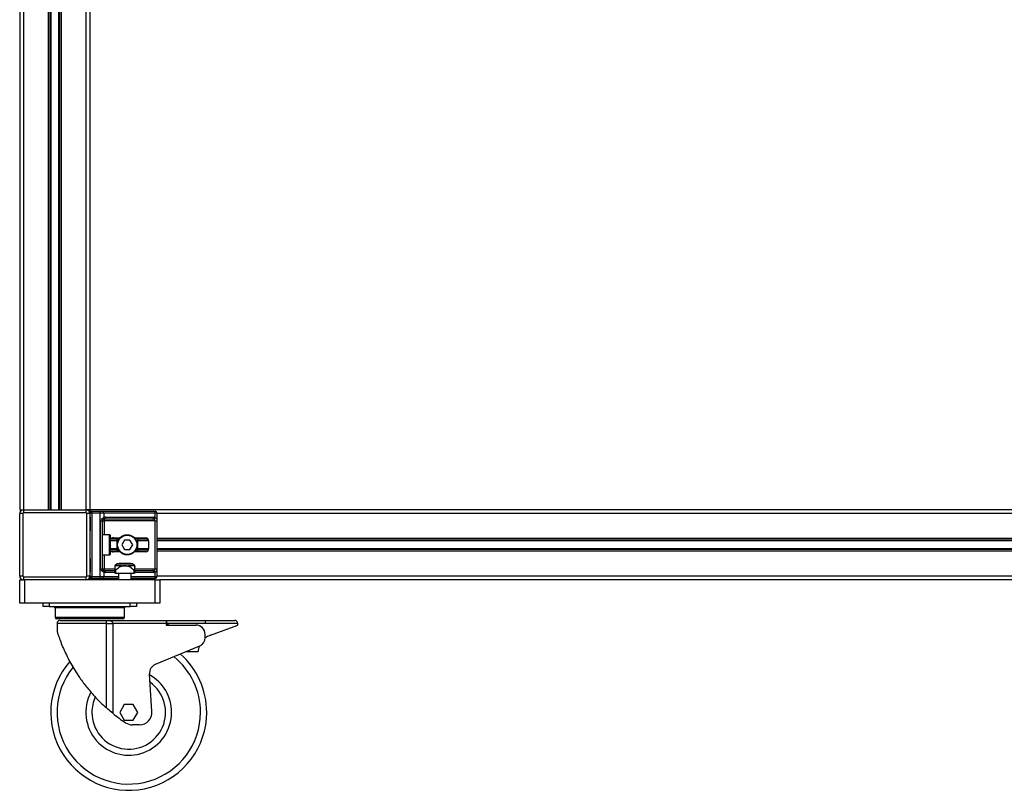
# Model space of a CAD drawing. Header units: millimetres. Extents: x 0 to 420, y 0 to 297.
# Tile 21 of 55: x 73 to 109, y 189 to 218. Entities that reach past the tile are written whole.
import ezdxf

# ---------------------------------------------------------------- set-up
doc = ezdxf.new("R2010")
doc.units = ezdxf.units.MM

msp = doc.modelspace()

# ---------------------------------------------------------------- linework, layer by layer
at = {"color": 7, "linetype": 'Continuous', "lineweight": 25}
for p, q in [((72.76459, 235.07747), (72.76459, 199.54577)), ((72.90903, 235.07747), (72.90903, 199.54577)), ((75.22003, 235.07747), (75.22003, 199.54577)), ((75.36447, 235.07747), (75.36447, 199.54577)), ((73.82476, 229.42128), (73.82476, 199.54577)), ((73.88739, 229.42128), (73.88739, 199.54577)), ((73.92056, 229.42128), (73.92056, 199.54577)), ((74.2085, 229.42128), (74.2085, 199.54577)), ((74.24167, 229.42128), (74.24167, 199.54577)), ((74.3043, 229.42128), (74.3043, 199.54577)), ((72.76459, 199.54577), (72.90903, 199.54577)), ((72.76459, 197.09032), (72.76459, 199.40133)), ((72.88014, 199.40133), (72.76459, 199.40133)), ((72.88014, 199.40133), (72.88014, 197.09032)), ((72.90903, 199.54577), (75.22003, 199.54577)), ((72.90903, 199.54577), (72.90903, 199.43022)), ((75.22003, 199.43022), (72.90903, 199.43022)), ((75.36447, 199.54577), (75.22003, 199.54577)), ((75.22003, 199.54577), (75.22003, 199.43022)), ((75.36447, 199.40133), (75.24892, 199.40133)), ((75.24892, 197.09032), (75.24892, 199.40133)), ((136.89498, 199.54577), (75.36447, 199.54577)), ((75.36447, 199.54577), (75.36447, 199.41866)), ((75.4338, 199.41866), (75.36447, 199.41866)), ((75.36447, 199.40133), (75.36447, 197.09032)), ((75.37067, 199.228), (75.37067, 198.79469)), ((75.37067, 199.228), (75.37509, 199.228)), ((75.37509, 199.228), (75.37509, 198.79469)), ((75.4338, 199.41866), (75.4338, 199.48799)), ((75.4338, 199.48799), (75.74291, 199.48799)), ((75.74291, 199.41866), (75.4338, 199.41866)), ((75.4338, 199.41866), (75.4338, 197.07299)), ((75.74291, 199.41866), (75.74291, 199.48799)), ((75.74291, 199.48799), (75.83688, 199.48799)), ((75.74291, 197.07299), (75.74291, 199.41866)), ((75.8859, 199.41866), (75.74291, 199.41866)), ((75.83688, 199.48799), (77.74055, 199.48799)), ((75.8859, 199.41866), (75.8859, 199.25521)), ((77.78958, 199.41866), (75.8859, 199.41866)), ((75.94503, 199.26845), (77.73045, 199.26845)), ((77.74055, 199.48799), (77.77947, 199.48799)), ((77.78958, 199.25521), (77.78958, 199.41866)), ((77.8488, 199.41866), (77.78958, 199.41866)), ((77.8488, 199.41866), (77.8488, 197.07299)), ((134.41065, 199.40133), (77.8488, 199.40133)), ((75.76487, 199.12979), (75.82667, 199.12979)), ((75.76487, 197.36187), (75.76487, 199.12979)), ((75.82667, 199.12979), (75.82667, 197.36187)), ((75.82667, 199.12979), (75.896, 199.12979)), ((77.68142, 199.19912), (75.896, 199.19912)), ((75.896, 199.19912), (75.896, 199.12979)), ((77.77869, 199.12979), (75.896, 199.12979)), ((75.896, 199.12979), (75.896, 198.62136)), ((77.77869, 199.12979), (77.84761, 199.12979)), ((77.77869, 197.36187), (77.77869, 199.12979)), ((77.84761, 199.12979), (77.84761, 197.36187)), ((75.37067, 198.79469), (75.37509, 198.79469)), ((76.09822, 198.62136), (75.82667, 198.62136)), ((76.09822, 197.87029), (76.09822, 198.62136)), ((76.11555, 198.60403), (76.11555, 197.88762)), ((76.46204, 198.48559), (76.14285, 198.48559)), ((76.2352, 198.50581), (76.48009, 198.50581)), ((76.37554, 198.00606), (76.37554, 198.48559)), ((77.02206, 198.50581), (77.42696, 198.50581)), ((77.49226, 198.48559), (77.04011, 198.48559)), ((77.12661, 198.48559), (77.12661, 198.00606)), ((134.41065, 198.48559), (77.8488, 198.48559)), ((76.37554, 198.42296), (76.11555, 198.42296)), ((76.37554, 198.3898), (76.11555, 198.3898)), ((76.65101, 198.41915), (76.55094, 198.24583)), ((76.55094, 198.24583), (76.65101, 198.0725)), ((76.85114, 198.41915), (76.65101, 198.41915)), ((76.95121, 198.24583), (76.85114, 198.41915)), ((76.85114, 198.0725), (76.95121, 198.24583)), ((77.53778, 198.42296), (77.12661, 198.42296)), ((77.54251, 198.3898), (77.12661, 198.3898)), ((77.54251, 198.39026), (77.54251, 198.10139)), ((134.41065, 198.42296), (77.8488, 198.42296)), ((134.41065, 198.3898), (77.8488, 198.3898)), ((75.82667, 197.87029), (76.09822, 197.87029)), ((75.896, 197.87029), (75.896, 197.36187)), ((76.37554, 198.10186), (76.11555, 198.10186)), ((76.37554, 198.06869), (76.11555, 198.06869)), ((76.46204, 198.00606), (76.14285, 198.00606)), ((76.48009, 197.98584), (76.2352, 197.98584)), ((76.65101, 198.0725), (76.85114, 198.0725)), ((77.42696, 197.98584), (77.02206, 197.98584)), ((77.49226, 198.00606), (77.04011, 198.00606)), ((77.54251, 198.10186), (77.12661, 198.10186)), ((77.53778, 198.06869), (77.12661, 198.06869)), ((134.41065, 198.10186), (77.8488, 198.10186)), ((134.41065, 198.06869), (77.8488, 198.06869)), ((134.41065, 198.00606), (77.8488, 198.00606)), ((75.37067, 197.69696), (75.37067, 197.26365)), ((75.37067, 197.69696), (75.37509, 197.69696)), ((75.37509, 197.69696), (75.37509, 197.26365)), ((76.37384, 197.53572), (76.29826, 197.48261)), ((76.52493, 197.46586), (76.29933, 197.46586)), ((76.94921, 197.53572), (76.37384, 197.53572)), ((76.39045, 197.54097), (76.9326, 197.54097)), ((76.44487, 197.55253), (76.43331, 197.54097)), ((76.87818, 197.55253), (76.44487, 197.55253)), ((77.02371, 197.46586), (76.79812, 197.46586)), ((76.88974, 197.54097), (76.87818, 197.55253)), ((77.02479, 197.48261), (76.94921, 197.53572)), ((77.02371, 197.46586), (77.02478, 197.4826)), ((72.88014, 197.09032), (72.76459, 197.09032)), ((72.90903, 197.06144), (75.22003, 197.06144)), ((72.90903, 197.06144), (72.90903, 196.94589)), ((75.22003, 197.06144), (75.22003, 196.94589)), ((75.36447, 197.09032), (75.24892, 197.09032)), ((75.36447, 197.07299), (75.36447, 196.94589)), ((75.4338, 197.07299), (75.36447, 197.07299)), ((75.37067, 197.26365), (75.37509, 197.26365)), ((75.4338, 197.00366), (75.4338, 197.07299)), ((75.4338, 197.07299), (75.74291, 197.07299)), ((75.74291, 197.07299), (75.8859, 197.07299)), ((75.74291, 197.00366), (75.74291, 197.07299)), ((75.76487, 197.36187), (75.82667, 197.36187)), ((75.82667, 197.36187), (75.896, 197.36187)), ((75.8859, 197.23645), (75.8859, 197.07299)), ((75.8859, 197.07299), (76.43042, 197.07299)), ((75.896, 197.29254), (75.896, 197.36187)), ((75.896, 197.36187), (76.28599, 197.36187)), ((75.896, 197.29254), (76.28599, 197.29254)), ((76.28599, 197.22321), (75.94503, 197.22321)), ((76.28599, 197.19432), (76.28599, 197.30433)), ((76.31487, 197.19432), (76.28599, 197.19432)), ((76.31487, 197.30433), (76.31487, 197.19432)), ((76.31487, 197.19432), (77.00817, 197.19432)), ((76.43042, 197.19432), (76.43042, 196.94589)), ((76.89262, 196.94589), (76.89262, 197.19432)), ((76.89262, 197.07299), (77.78958, 197.07299)), ((77.00817, 197.19432), (77.00817, 197.30433)), ((77.03706, 197.19432), (77.00817, 197.19432)), ((77.03706, 197.36187), (77.77869, 197.36187)), ((77.03706, 197.30433), (77.03706, 197.19432)), ((77.03706, 197.29254), (77.68142, 197.29254)), ((77.73045, 197.22321), (77.03706, 197.22321)), ((77.77869, 197.36187), (77.84761, 197.36187)), ((77.78958, 197.07299), (77.78958, 197.23645)), ((77.78958, 197.07299), (77.8488, 197.07299)), ((134.41065, 197.09032), (77.8488, 197.09032)), ((72.76459, 196.07926), (72.76459, 196.94589)), ((72.76459, 196.94589), (72.90903, 196.94589)), ((75.22003, 196.94589), (72.90903, 196.94589)), ((72.93792, 196.94589), (72.93792, 196.07926)), ((77.78525, 196.94589), (75.22003, 196.94589)), ((75.74291, 197.00366), (75.4338, 197.00366)), ((75.83688, 197.00366), (75.74291, 197.00366)), ((76.43042, 197.00366), (75.83688, 197.00366)), ((77.74055, 197.00366), (76.89262, 197.00366)), ((77.77947, 197.00366), (77.74055, 197.00366)), ((77.78525, 196.07926), (77.78525, 196.94589)), ((77.78525, 196.94589), (77.95858, 196.94589)), ((77.95858, 196.94589), (77.95858, 196.07926)), ((134.30088, 196.94589), (77.95858, 196.94589)), ((72.93792, 196.07926), (72.76459, 196.07926)), ((77.78525, 196.07926), (72.93792, 196.07926)), ((73.62833, 195.96371), (73.62833, 196.07926)), ((73.85943, 195.96371), (73.62833, 195.96371)), ((73.85943, 196.07926), (73.85943, 195.96371)), ((73.85943, 195.96371), (76.86374, 195.96371)), ((76.86374, 195.96371), (76.86374, 196.07926)), ((77.09484, 195.96371), (76.86374, 195.96371)), ((77.09484, 196.07926), (77.09484, 195.96371)), ((77.95858, 196.07926), (77.78525, 196.07926)), ((74.07609, 195.90593), (74.07609, 195.55928)), ((76.64708, 195.90593), (74.07609, 195.90593)), ((76.64708, 195.55928), (76.64708, 195.90593)), ((74.07609, 195.55928), (76.64708, 195.55928)), ((76.5893, 195.50151), (74.13386, 195.50151)), ((74.14831, 195.32818), (74.14831, 195.03419)), ((75.97646, 195.32818), (74.14831, 195.32818)), ((74.26386, 195.44373), (76.03535, 195.44373)), ((75.97646, 192.20057), (75.97646, 195.32818)), ((75.97646, 195.32818), (76.2107, 195.32818)), ((76.03535, 195.44373), (78.19256, 195.44373)), ((76.2107, 195.32818), (76.2107, 192.00103)), ((78.19256, 195.32818), (76.2107, 195.32818)), ((78.19256, 195.44373), (78.19256, 195.32818)), ((78.19256, 195.32818), (78.19256, 195.27041)), ((78.19256, 195.27041), (79.29029, 195.27041)), ((78.22145, 195.32818), (78.22145, 195.44373)), ((78.22145, 195.44373), (79.63694, 195.44373)), ((79.63694, 195.32818), (78.22145, 195.32818)), ((78.22145, 195.32818), (78.29967, 195.27041)), ((79.63694, 195.44373), (79.63694, 195.32818)), ((79.63694, 195.44373), (80.73467, 195.44373)), ((80.85022, 195.32818), (79.63694, 195.32818)), ((79.83198, 194.8998), (80.85022, 195.27041)), ((80.85022, 195.27041), (80.85022, 195.32818)), ((79.63694, 194.80821), (79.63694, 194.92376)), ((79.42362, 194.48822), (77.7861, 193.80592)), ((78.94364, 194.28823), (79.37695, 194.28823)), ((77.66669, 192.06575), (77.57354, 193.46288)), ((76.63918, 192.32388), (76.4724, 192.035)), ((76.97274, 192.32388), (76.63918, 192.32388)), ((77.13953, 192.035), (76.97274, 192.32388)), ((76.4724, 192.035), (76.63918, 191.74612)), ((76.97274, 191.74612), (77.13953, 192.035)), ((76.63918, 191.74612), (76.97274, 191.74612)), ((77.20551, 191.5728), (76.94311, 191.5728))]:
    msp.add_line(p, q, dxfattribs=at)
for radius in [0.37554, 0.35821]:
    msp.add_circle((76.75107, 198.24583), radius, dxfattribs=at)
for centre, radius, start, end in [((72.90903, 199.40133), 0.14444, 90, 180), ((72.90903, 199.40133), 0.02889, 90, 180), ((75.22003, 199.40133), 0.14444, 0, 90), ((75.22003, 199.40133), 0.02889, 0, 90), ((75.4338, 199.41866), 0.06933, 90, 180), ((75.82462, 199.42733), 0.06189, 351.950533, 78.578246), ((75.83625, 199.23624), 0.05315, 304.609873, 20.910188), ((75.94503, 199.12979), 0.13866, 90, 115.240416), ((75.88375, 199.25978), 0.06189, 281.421754, 8.049467), ((77.66917, 199.25978), 0.06189, 281.421754, 8.049467), ((77.73045, 199.12979), 0.13866, 64.759584, 90), ((77.7283, 199.42733), 0.06189, 351.950533, 78.578246), ((77.70209, 199.27309), 0.0893, 295.516007, 348.451492), ((77.77947, 199.41866), 0.06933, 0, 90), ((75.896, 199.12979), 0.06933, 90, 115.240416), ((76.09822, 198.60403), 0.01733, 0, 90), ((77.42696, 198.39026), 0.11555, 0, 90), ((76.09822, 197.88762), 0.01733, 270, 0), ((77.42696, 198.10139), 0.11555, 270, 0), ((76.31487, 197.45896), 0.02889, 125.470746, 180.396492), ((76.39045, 197.51208), 0.02889, 90, 125.095817), ((76.9326, 197.51208), 0.02889, 54.904183, 90), ((77.00818, 197.45896), 0.02889, 359.590542, 54.523535), ((72.90903, 197.09032), 0.14444, 180, 270), ((72.90903, 197.09032), 0.02889, 180, 270), ((75.22003, 197.09032), 0.02889, 270, 0), ((75.22003, 197.09032), 0.14444, 270, 0), ((75.4338, 197.07299), 0.06933, 180, 270), ((75.82462, 197.06433), 0.06189, 281.421754, 8.049467), ((75.83625, 197.25541), 0.05315, 339.089812, 55.390127), ((75.896, 197.36187), 0.06933, 244.759584, 270), ((75.94503, 197.36187), 0.13866, 244.759584, 270), ((75.88375, 197.23187), 0.06189, 351.950533, 78.578246), ((77.66917, 197.23187), 0.06189, 351.950533, 78.578246), ((77.73045, 197.36187), 0.13866, 270, 295.240416), ((77.70209, 197.21857), 0.0893, 11.548508, 64.483993), ((77.7283, 197.06433), 0.06189, 281.421754, 8.049467), ((77.77947, 197.07299), 0.06933, 270, 0), ((74.01831, 195.90593), 0.05778, 0, 90), ((76.70485, 195.90593), 0.05778, 90, 180), ((74.13386, 195.55928), 0.05778, 180, 270), ((74.26386, 195.32818), 0.11555, 90, 180), ((76.5893, 195.55928), 0.05778, 270, 0), ((79.29029, 194.92376), 0.34665, 0, 90), ((80.73467, 195.32818), 0.11555, 0, 90), ((80.06911, 194.24831), 0.6933, 110, 128.610777), ((80.06911, 194.24831), 0.6933, 159.970181, 176.698996), ((79.29029, 194.80821), 0.34665, 292.619865, 0), ((76.80596, 192.035), 2.88876, 0, 48.429635), ((76.80596, 192.035), 2.88876, 139.20883, 0), ((77.91943, 193.48594), 0.34665, 112.619865, 183.814075), ((76.80596, 192.035), 2.65766, 0, 50.864953), ((76.80596, 192.035), 2.65766, 141.018991, 0), ((76.80596, 192.035), 1.58882, 0, 61.005938), ((76.80596, 192.035), 1.36505, 180, 54.716354), ((76.80596, 192.035), 1.58882, 151.974814, 0), ((76.80596, 192.035), 1.36505, 155.319995, 180), ((80.21354, 196.9373), 6.35526, 230.961264, 236.291883), ((77.20551, 192.035), 0.4622, 270, 3.814075), ((76.94311, 192.035), 0.4622, 236.291883, 270)]:
    msp.add_arc(centre, radius, start, end, dxfattribs=at)
for centre, major_axis, ratio, start_param, end_param in [((77.68142, 199.12979), (0.13866, 0), 0.5, 1.13026796, 1.57079633), ((76.2352, 198.39026), (0.16341, 0), 0.70710678, 1.57079633, 2.39239133), ((76.2352, 198.10139), (0.16341, 0), 0.70710678, 3.89079397, 4.71238898), ((77.68142, 197.36187), (0.13866, 0), 0.5, 4.71238898, 5.15291735)]:
    msp.add_ellipse(centre, major_axis=major_axis, ratio=ratio, start_param=start_param, end_param=end_param, dxfattribs=at)
for points, knots in [([(75.36447, 199.30064), (75.36457, 199.29863), (75.36496, 199.2907), (75.3679, 199.27922), (75.37182, 199.26129), (75.37461, 199.24647), (75.37498, 199.23246), (75.37509, 199.228)], [0, 0, 0, 0, 0.11725755, 0.46117897, 0.50697617, 0.84316274, 1, 1, 1, 1]), ([(75.36504, 199.29303), (75.36519, 199.29008), (75.36598, 199.27507), (75.37068, 199.25038), (75.37056, 199.22825), (75.37052, 199.21995)], [0, 0, 0, 0, 0.13224493, 0.67417628, 1, 1, 1, 1]), ([(75.76487, 199.12979), (75.76504, 199.13392), (75.76575, 199.15095), (75.77263, 199.16913), (75.78748, 199.19378), (75.8093, 199.21746), (75.84822, 199.24199), (75.87296, 199.25067), (75.8859, 199.25521)], [0, 0, 0, 0, 0.0620594, 0.25604, 0.28119649, 0.496867, 0.73687732, 1, 1, 1, 1]), ([(77.78958, 199.25521), (77.79901, 199.25151), (77.82064, 199.24305), (77.83761, 199.22024), (77.84403, 199.19383), (77.84668, 199.16978), (77.8475, 199.15005), (77.84758, 199.13453), (77.84761, 199.12979)], [0, 0, 0, 0, 0.22040235, 0.505001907, 0.693120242, 0.766942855, 0.928833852, 1, 1, 1, 1]), ([(75.86644, 199.1925), (75.86235, 199.19038), (75.85543, 199.1868), (75.84582, 199.17798), (75.83821, 199.16861), (75.83086, 199.15618), (75.82698, 199.14093), (75.82673, 199.13185), (75.82667, 199.12979)], [0, 0, 0, 0, 0.27379704, 0.46230291, 0.49915809, 0.70498278, 0.93304377, 1, 1, 1, 1]), ([(77.77869, 199.12979), (77.77858, 199.13741), (77.77839, 199.15099), (77.77563, 199.1648), (77.771, 199.1751), (77.76561, 199.18142), (77.75501, 199.18835), (77.74666, 199.19075), (77.74055, 199.1925)], [0, 0, 0, 0, 0.245951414, 0.438264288, 0.498430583, 0.682934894, 0.767965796, 1, 1, 1, 1]), ([(75.37509, 198.79469), (75.37484, 198.78823), (75.37422, 198.77202), (75.37015, 198.75336), (75.3659, 198.73538), (75.36505, 198.7275), (75.36447, 198.72205)], [0, 0, 0, 0, 0.22698943, 0.56901237, 0.70203402, 1, 1, 1, 1]), ([(75.36982, 198.79473), (75.36991, 198.78553), (75.37015, 198.76275), (75.36381, 198.739), (75.36505, 198.72452), (75.36529, 198.72181)], [0, 0, 0, 0, 0.35530576, 0.87926001, 1, 1, 1, 1]), ([(75.36447, 197.7696), (75.36457, 197.76759), (75.36496, 197.75966), (75.3679, 197.74818), (75.37182, 197.73024), (75.37461, 197.71543), (75.37498, 197.70142), (75.37509, 197.69696)], [0, 0, 0, 0, 0.11725755, 0.46117897, 0.50697617, 0.84316274, 1, 1, 1, 1]), ([(75.36504, 197.76199), (75.36519, 197.75904), (75.36598, 197.74403), (75.37068, 197.71934), (75.37056, 197.69721), (75.37052, 197.6889)], [0, 0, 0, 0, 0.132244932, 0.674176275, 1, 1, 1, 1]), ([(76.29933, 197.46586), (76.29898, 197.46585), (76.29826, 197.46581), (76.29718, 197.4655), (76.29615, 197.46495), (76.29545, 197.46445), (76.29479, 197.46385), (76.29413, 197.46315), (76.29316, 197.46191), (76.29113, 197.45841), (76.28776, 197.44786), (76.28627, 197.43487), (76.28606, 197.42269), (76.28599, 197.41874)], [0, 0, 0, 0, 0.02901683, 0.05916484, 0.07016912, 0.08127731, 0.08921116, 0.09713301, 0.10961513, 0.14097727, 0.26618171, 0.76211717, 1, 1, 1, 1]), ([(76.28599, 197.45053), (76.28599, 197.44751), (76.28599, 197.44176), (76.28599, 197.42815), (76.28599, 197.42169)], [0, 0, 0, 0, 0.52588245, 1, 1, 1, 1]), ([(76.28599, 197.41874), (76.28599, 197.41493), (76.28599, 197.38407), (76.28599, 197.34157), (76.28599, 197.30433)], [0, 0, 0, 0, 0.123544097, 1, 1, 1, 1]), ([(76.29826, 197.4826), (76.2984, 197.48072), (76.29857, 197.47832), (76.2992, 197.46809), (76.29933, 197.46586)], [0, 0, 0, 0, 0.78259363, 1, 1, 1, 1]), ([(76.31487, 197.30433), (76.31792, 197.30766), (76.35851, 197.35207), (76.40823, 197.3867), (76.45422, 197.41874)], [0, 0, 0, 0, 0.07497853, 1, 1, 1, 1]), ([(76.45422, 197.41874), (76.4709, 197.42825), (76.49555, 197.44231), (76.5227, 197.45517), (76.53075, 197.46169), (76.53166, 197.46303), (76.53185, 197.46379), (76.53168, 197.46436), (76.53117, 197.4649), (76.52962, 197.46559), (76.52737, 197.46583), (76.52553, 197.46585), (76.52493, 197.46586)], [0, 0, 0, 0, 0.57729401, 0.85330633, 0.88795414, 0.90136229, 0.90995221, 0.91859483, 0.92645297, 0.94077433, 0.98062281, 1, 1, 1, 1]), ([(76.86883, 197.41874), (76.83429, 197.42993), (76.76695, 197.45175), (76.63774, 197.4651), (76.53249, 197.44593), (76.46588, 197.42279), (76.45422, 197.41874)], [0, 0, 0, 0, 0.25657917, 0.5003371, 0.91249373, 1, 1, 1, 1]), ([(76.52493, 197.46586), (76.57035, 197.4739), (76.65137, 197.48823), (76.74367, 197.47805), (76.78844, 197.46803), (76.79812, 197.46586)], [0, 0, 0, 0, 0.49997132, 0.89192, 1, 1, 1, 1]), ([(76.79812, 197.46586), (76.79722, 197.46585), (76.79538, 197.46581), (76.79329, 197.4655), (76.79197, 197.46495), (76.7914, 197.46445), (76.79121, 197.46385), (76.79133, 197.46315), (76.7921, 197.46191), (76.79617, 197.45841), (76.81512, 197.44786), (76.84065, 197.43487), (76.86193, 197.42269), (76.86883, 197.41874)], [0, 0, 0, 0, 0.029016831, 0.059164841, 0.070169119, 0.081277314, 0.089211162, 0.097133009, 0.109615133, 0.140977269, 0.26618171, 0.762117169, 1, 1, 1, 1]), ([(76.86883, 197.41874), (76.87522, 197.41493), (76.92695, 197.38407), (76.97023, 197.34157), (77.00817, 197.30433)], [0, 0, 0, 0, 0.123544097, 1, 1, 1, 1]), ([(77.03706, 197.41874), (77.03659, 197.42825), (77.03589, 197.44231), (77.03363, 197.45517), (77.03004, 197.46169), (77.02902, 197.46303), (77.02833, 197.46379), (77.0277, 197.46436), (77.02697, 197.4649), (77.02573, 197.46559), (77.02467, 197.46583), (77.02395, 197.46585), (77.02371, 197.46586)], [0, 0, 0, 0, 0.577294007, 0.85330633, 0.887954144, 0.90136229, 0.909952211, 0.918594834, 0.926452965, 0.940774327, 0.980622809, 1, 1, 1, 1]), ([(77.03706, 197.45865), (77.03706, 197.45876), (77.03706, 197.46491), (77.03706, 197.44547), (77.03706, 197.42272), (77.03706, 197.41874)], [0, 0, 0, 0, 0.01507282, 0.8275091, 1, 1, 1, 1]), ([(77.03706, 197.30433), (77.03706, 197.30766), (77.03706, 197.35207), (77.03706, 197.3867), (77.03706, 197.41874)], [0, 0, 0, 0, 0.07497853, 1, 1, 1, 1]), ([(75.37509, 197.26365), (75.37484, 197.25719), (75.37422, 197.24098), (75.37015, 197.22232), (75.3659, 197.20434), (75.36505, 197.19646), (75.36447, 197.19101)], [0, 0, 0, 0, 0.22698943, 0.56901237, 0.70203402, 1, 1, 1, 1]), ([(75.36982, 197.26369), (75.36991, 197.25448), (75.37015, 197.23171), (75.36381, 197.20796), (75.36505, 197.19348), (75.36529, 197.19077)], [0, 0, 0, 0, 0.35530576, 0.87926001, 1, 1, 1, 1]), ([(75.8859, 197.23645), (75.87518, 197.24014), (75.85063, 197.24861), (75.81244, 197.27141), (75.78749, 197.29782), (75.77291, 197.32187), (75.76583, 197.3416), (75.7651, 197.35713), (75.76487, 197.36187)], [0, 0, 0, 0, 0.22040235, 0.50500191, 0.69312024, 0.76694286, 0.92883385, 1, 1, 1, 1]), ([(75.82667, 197.36187), (75.82739, 197.35425), (75.82866, 197.34067), (75.8358, 197.32686), (75.84314, 197.31655), (75.8494, 197.31023), (75.85838, 197.3033), (75.86303, 197.30091), (75.86644, 197.29916)], [0, 0, 0, 0, 0.24595141, 0.43826429, 0.49843058, 0.68293489, 0.7679658, 1, 1, 1, 1]), ([(76.28599, 197.30433), (76.28619, 197.30137), (76.28652, 197.29677), (76.28939, 197.29252), (76.29276, 197.29081), (76.29687, 197.29102), (76.30201, 197.2931), (76.30828, 197.29748), (76.31253, 197.30189), (76.31487, 197.30433)], [0, 0, 0, 0, 0.22756359, 0.353298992, 0.458741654, 0.564671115, 0.661238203, 0.812563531, 1, 1, 1, 1]), ([(77.00817, 197.30433), (77.01105, 197.30137), (77.01553, 197.29677), (77.02218, 197.29252), (77.02707, 197.29081), (77.03099, 197.29102), (77.03428, 197.2931), (77.03665, 197.29748), (77.03692, 197.30189), (77.03706, 197.30433)], [0, 0, 0, 0, 0.22756359, 0.353298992, 0.458741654, 0.564671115, 0.661238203, 0.812563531, 1, 1, 1, 1]), ([(77.74055, 197.29916), (77.74773, 197.30127), (77.75986, 197.30485), (77.76882, 197.31368), (77.77435, 197.32304), (77.77782, 197.33547), (77.77861, 197.35072), (77.77867, 197.35981), (77.77869, 197.36187)], [0, 0, 0, 0, 0.27379704, 0.46230291, 0.49915809, 0.70498278, 0.93304377, 1, 1, 1, 1]), ([(77.84761, 197.36187), (77.84759, 197.35774), (77.84751, 197.3407), (77.84673, 197.32252), (77.844, 197.29787), (77.83862, 197.27419), (77.82197, 197.24966), (77.8007, 197.24098), (77.78958, 197.23645)], [0, 0, 0, 0, 0.0620594, 0.25604, 0.28119649, 0.496867, 0.73687732, 1, 1, 1, 1]), ([(75.97646, 195.32818), (75.97647, 195.33008), (75.97654, 195.34226), (75.97753, 195.35713), (75.98067, 195.3815), (75.98516, 195.40035), (75.99508, 195.42339), (76.00687, 195.43634), (76.01976, 195.44184), (76.0278, 195.44335), (76.03226, 195.44369), (76.03459, 195.44373), (76.03528, 195.44373), (76.03535, 195.44373)], [0, 0, 0, 0, 0.02325821, 0.14954863, 0.18347118, 0.35974972, 0.45386532, 0.70069105, 0.84825001, 0.92290357, 0.97730295, 0.99773544, 1, 1, 1, 1]), ([(76.03535, 195.44373), (76.03551, 195.44373), (76.03714, 195.44373), (76.04281, 195.44369), (76.05377, 195.44333), (76.07397, 195.44175), (76.10867, 195.43605), (76.14388, 195.42331), (76.1772, 195.40063), (76.19493, 195.38104), (76.20678, 195.35609), (76.21043, 195.34104), (76.21066, 195.33008), (76.2107, 195.32818)], [0, 0, 0, 0, 0.00211583, 0.0216687, 0.07523133, 0.14818559, 0.29272824, 0.54881797, 0.64690073, 0.82537254, 0.87433064, 0.97827184, 1, 1, 1, 1]), ([(74.14991, 195.03419), (74.14966, 195.03498), (74.14895, 195.03723), (74.16103, 194.99882), (74.18016, 194.93999), (74.21713, 194.83021), (74.28164, 194.65183), (74.37994, 194.41088), (74.49372, 194.16282), (74.62215, 193.91183), (74.7666, 193.65869), (74.95167, 193.36673), (75.14269, 193.10117), (75.33284, 192.86476), (75.50268, 192.6685), (75.7012, 192.45836), (75.86823, 192.29804), (75.9594, 192.21593), (75.97646, 192.20057)], [0, 0, 0, 0, 0.01751522, 0.04974244, 0.07827722, 0.10754162, 0.18508987, 0.26478414, 0.34243374, 0.42010053, 0.49993492, 0.57976007, 0.69596774, 0.75546012, 0.81493736, 0.89684301, 0.98069974, 1, 1, 1, 1]), ([(76.2107, 192.00103), (76.15018, 192.05111), (76.0685, 192.11869), (75.9954, 192.18372), (75.97646, 192.20057)], [0, 0, 0, 0, 0.740946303, 1, 1, 1, 1])]:
    msp.add_open_spline(points, degree=3, knots=knots, dxfattribs=at)

doc.saveas('drawing.dxf')
